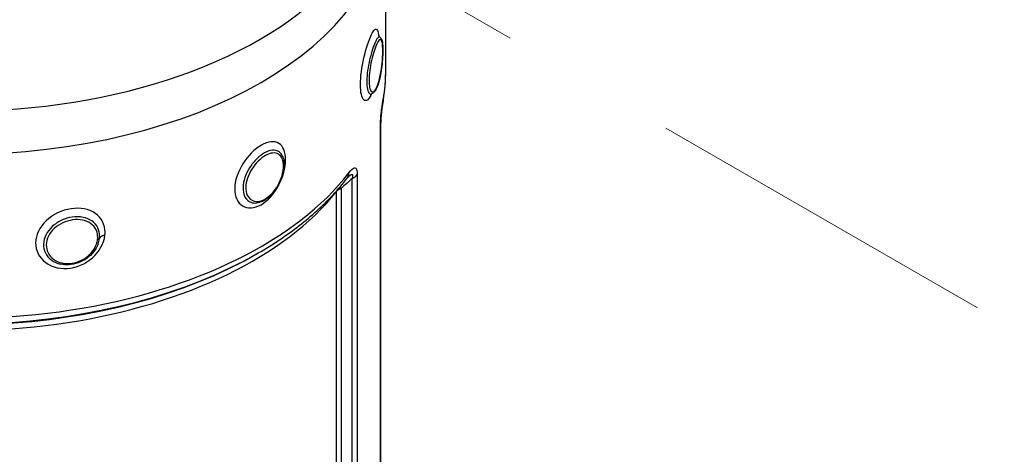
# Model space of a CAD drawing. Header units: millimetres. Extents: x -3789 to 8091, y -6405 to 1995.
# Tile 14 of 48: x -1093 to -919, y -4513 to -4437. Entities that reach past the tile are written whole.
import ezdxf

# ---------------------------------------------------------------- set-up
doc = ezdxf.new("R2010")
doc.units = ezdxf.units.MM
doc.header["$LTSCALE"] = 20
doc.linetypes.add('HIDDEN', pattern=[9.525, 6.35, -3.175])
doc.layers.add('01-LINIE-025', color=1, linetype='CONTINUOUS')
doc.layers.add('02-LINIE-035', color=2, linetype='CONTINUOUS')
doc.layers.add('03-LINIE-050', color=3, linetype='CONTINUOUS', lineweight=13)

# ---------------------------------------------------------------- blocks, each defined once
blk = doc.blocks.new('A$C6add44f2')
at = {"layer": '03-LINIE-050', "linetype": 'HIDDEN'}
blk.add_line((1308.15, -877.73), (353.55, -326.6), dxfattribs=at)
blk = doc.blocks.new('A$Ccf1ddd91')
at = {"layer": '02-LINIE-035'}
for p, q in [((1904.33, 733.44), (1904.33, 791.35)), ((1901.96, 744.96), (1901.96, 744.96)), ((1902.53, 479.49), (1902.53, 715.37)), ((1902.59, 480.02), (1902.59, 715.82)), ((1892.47, 461.58), (1892.47, 696.23)), ((1894.26, 697.55), (1894.26, 461.67)), ((1888.65, 692.72), (1888.65, 462.09)), ((1886.98, 461.05), (1886.98, 691.57)), ((1858.61, 669.47), (1859.36, 669.91))]:
    blk.add_line(p, q, dxfattribs=at)
for centre, major_axis, ratio, start_param, end_param in [((1754.33, 806.11), (149.14, 0), 0.57735, 3.074311, 6.350467), ((1754.33, 791.35), (150, 0), 0.57735, 3.141593, 6.283185), ((1754.33, 733.44), (150, 0), 0.57735, 6.178726, 6.283185), ((1898.54, 724.71), (4.92, -0.89), 0.812046, 0.000004, 0.146404), ((1897.59, 715.82), (5, 0), 0.57735, 6.128086, 6.283173), ((1754.33, 733.44), (150, 0), 0.57735, 4.084331, 5.864046), ((1886.78, 699.37), (3.96, -3.05), 0.74582, 0, 0.522247), ((1889.6, 698.59), (5, 0), 0.57735, 5.323254, 5.914686), ((1891.52, 690.36), (-5, 0), 0.57735, 5.323254, 5.852115), ((1891.52, 690.36), (3.91, -3.12), 0.741803, 3.62017, 3.675309), ((1891.52, 690.36), (3.36, -3.7), 0.158044, 3.659878, 3.885744), ((1754.33, 726.79), (-146, 0), 0.57735, 0.954669, 2.710522), ((1754.33, 739.91), (-135, 0), 0.57735, 2.41994, 2.419959), ((1754.33, 739.91), (-135, 0), 0.57735, 2.428953, 2.428958), ((1754.33, 735.83), (-135, 0), 0.57735, 2.52869, 2.528695), ((1754.33, 739.91), (136, 0), 0.57735, 5.56052, 5.560595), ((1754.32, 735.83), (-135.01, 0), 0.57735, 2.448996, 2.448998), ((1754.33, 735.83), (-111.75, 0), 0.57735, 2.022298, 2.022331), ((1754.33, 735.83), (-111.75, 0), 0.57735, 2.014655, 2.014663), ((1754.33, 735.83), (-111.75, 0), 0.57735, 1.845036, 1.845045), ((1754.33, 730.55), (-148.54, 0), 0.57735, 0.942739, 2.356194), ((1754.33, 729.67), (147.46, 0), 0.57735, 4.096262, 5.497787)]:
    blk.add_ellipse(centre, major_axis=major_axis, ratio=ratio, start_param=start_param, end_param=end_param, dxfattribs=at)
for points, knots in [([(1899.3, 725.99), (1899.16, 725.67), (1899.02, 725.37), (1898.87, 725.12), (1897.99, 723.56), (1897.02, 723.24), (1896.35, 724.24), (1895.67, 725.23), (1895.32, 727.5), (1895.44, 730.41), (1895.56, 733.32), (1896.14, 736.8), (1896.94, 739.97), (1897.75, 743.14), (1898.73, 745.88), (1899.56, 747.44), (1900.39, 749), (1901.06, 749.35), (1901.46, 748.41), (1901.64, 748), (1901.77, 747.36), (1901.85, 746.53)], [0.2292078, 0.2292078, 0.2292078, 0.2292078, 0.25, 0.25, 0.25, 0.375, 0.375, 0.375, 0.5, 0.5, 0.5, 0.625, 0.625, 0.625, 0.75, 0.75, 0.75, 0.875, 0.875, 0.875, 0.928461, 0.928461, 0.928461, 0.928461]), ([(1902.29, 746.11), (1902.17, 746.2), (1902.04, 746.21), (1901.9, 746.15), (1901.63, 746.03), (1901.33, 745.66), (1901, 745.05), (1900.98, 745.02), (1900.96, 744.99), (1900.94, 744.96), (1900.63, 744.36), (1900.29, 743.56), (1899.95, 742.61), (1899.59, 741.6), (1899.24, 740.45), (1898.92, 739.19), (1898.9, 739.12), (1898.88, 739.04), (1898.87, 738.97), (1898.57, 737.77), (1898.31, 736.53), (1898.11, 735.28), (1897.9, 733.96), (1897.76, 732.67), (1897.7, 731.48), (1897.7, 731.42), (1897.7, 731.36), (1897.69, 731.3), (1897.65, 730.19), (1897.69, 729.19), (1897.8, 728.37), (1897.91, 727.51), (1898.11, 726.85), (1898.37, 726.44), (1898.38, 726.42), (1898.39, 726.4), (1898.4, 726.38), (1898.66, 726.01), (1898.96, 725.88), (1899.28, 725.98), (1899.3, 725.98), (1899.31, 725.99), (1899.33, 726)], [0.1503681, 0.1503681, 0.1503681, 0.1503681, 0.1844484, 0.1844484, 0.1844484, 0.2467799, 0.2467799, 0.2467799, 0.25, 0.25, 0.25, 0.309065, 0.309065, 0.309065, 0.3714984, 0.3714984, 0.3714984, 0.375, 0.375, 0.375, 0.4340909, 0.4340909, 0.4340909, 0.4967068, 0.4967068, 0.4967068, 0.5, 0.5, 0.5, 0.5593486, 0.5593486, 0.5593486, 0.6220082, 0.6220082, 0.6220082, 0.625, 0.625, 0.625, 0.6845037, 0.6845037, 0.6845037, 0.6874923, 0.6874923, 0.6874923, 0.6874923]), ([(1903.3, 740.44), (1903.34, 742.28), (1903.24, 743.75), (1903, 744.56), (1902.72, 745.49), (1902.24, 745.48), (1901.66, 744.56), (1901.07, 743.64), (1900.36, 741.81), (1899.76, 739.59), (1899.16, 737.38), (1898.67, 734.79), (1898.51, 732.52)], [0.5174457, 0.5174457, 0.5174457, 0.5174457, 0.625, 0.625, 0.625, 0.75, 0.75, 0.75, 0.875, 0.875, 0.875, 1, 1, 1, 1]), ([(1902.29, 746.11), (1902.49, 745.95), (1902.62, 745.77), (1902.88, 745.32), (1902.97, 745.04), (1903.2, 744.08), (1903.28, 743.26), (1903.33, 741.74), (1903.33, 741.15), (1903.29, 739.56), (1903.23, 738.5), (1903.04, 736.39), (1902.91, 735.33), (1902.59, 733.27), (1902.39, 732.24), (1901.94, 730.38), (1901.69, 729.53), (1901.12, 728.06), (1900.81, 727.44), (1900.15, 726.53), (1899.8, 726.19), (1899.33, 726.01)], [0, 0, 0, 0, 0.134836, 0.134836, 0.322507, 0.322507, 0.712335, 0.712335, 0.925334, 0.925334, 1.255097, 1.255097, 1.567613, 1.567613, 1.888805, 1.888805, 2.208042, 2.208042, 2.541186, 2.541186, 2.822206, 2.822206, 2.822206, 2.822206]), ([(1901.65, 746.88), (1901.65, 746.88), (1901.66, 746.87), (1901.69, 746.8), (1901.75, 746.66), (1901.99, 746.37), (1902.11, 746.24), (1902.26, 746.13)], [3.2709677, 3.2709677, 3.2709677, 3.2709677, 3.3218728, 3.3218728, 3.4626048, 3.4626048, 3.5502836, 3.5502836, 3.5502836, 3.5502836]), ([(1898.51, 732.52), (1898.34, 730.25), (1898.5, 728.4), (1898.91, 727.46), (1899.32, 726.51), (1899.97, 726.48), (1900.62, 727.39), (1901.27, 728.3), (1901.91, 730.12), (1902.38, 732.38), (1902.86, 734.64), (1903.16, 737.25), (1903.26, 739.51), (1903.28, 739.83), (1903.29, 740.14), (1903.3, 740.44)], [0, 0, 0, 0, 0.125, 0.125, 0.125, 0.25, 0.25, 0.25, 0.375, 0.375, 0.375, 0.5, 0.5, 0.5, 0.5174457, 0.5174457, 0.5174457, 0.5174457]), ([(1903.46, 723.81), (1903.58, 724.45), (1903.68, 725.09), (1903.87, 726.37), (1903.95, 727.01), (1904.09, 728.29), (1904.15, 728.93), (1904.24, 730.22), (1904.27, 730.86), (1904.32, 732.15), (1904.33, 732.79), (1904.33, 733.44)], [3.822532, 3.822532, 3.822532, 3.822532, 3.8434236, 3.8434236, 3.8643154, 3.8643154, 3.8852072, 3.8852072, 3.906099, 3.906099, 3.9269908, 3.9269908, 3.9269908, 3.9269908]), ([(1899.33, 726), (1899.1, 725.91), (1898.97, 725.81), (1898.89, 725.75), (1898.88, 725.74), (1898.88, 725.74)], [0, 0, 0, 0, 0.1669447, 0.1669447, 0.2304486, 0.2304486, 0.2304486, 0.2304486]), ([(1902.53, 715.37), (1902.53, 716.1), (1902.56, 716.93), (1902.62, 717.79), (1902.62, 717.8), (1902.62, 717.82), (1902.62, 717.83), (1902.68, 718.7), (1902.78, 719.59), (1902.88, 720.41), (1902.88, 720.42), (1902.89, 720.44), (1902.89, 720.45), (1903.1, 722.11), (1903.33, 723.37), (1903.51, 724.41)], [0, 0, 0, 0, 0.245877, 0.245877, 0.245877, 0.25, 0.25, 0.25, 0.495051, 0.495051, 0.495051, 0.5, 0.5, 0.5, 1, 1, 1, 1]), ([(1903.46, 723.81), (1903.39, 723.4), (1903.31, 722.97), (1903.13, 721.91), (1903.03, 721.25), (1902.89, 720.16), (1902.84, 719.79), (1902.75, 718.91), (1902.7, 718.37), (1902.64, 717.45), (1902.62, 717.06), (1902.6, 716.38), (1902.59, 716.08), (1902.59, 715.82)], [0, 0, 0, 0, 0.2157173, 0.2157173, 0.4681071, 0.4681071, 0.5850304, 0.5850304, 0.7410174, 0.7410174, 0.8651505, 0.8651505, 0.971042, 0.971042, 0.971042, 0.971042]), ([(1868.95, 701.73), (1868.72, 698.83), (1867.63, 695.51), (1865.91, 692.68), (1864.18, 689.84), (1861.81, 687.54), (1859.45, 686.49), (1857.09, 685.44), (1854.76, 685.63), (1853.18, 686.98), (1851.6, 688.32), (1850.83, 690.76), (1851.1, 693.61), (1851.36, 696.46), (1852.65, 699.66), (1854.59, 702.4), (1856.52, 705.14), (1859.02, 707.34), (1861.35, 708.42), (1863.67, 709.49), (1865.79, 709.41), (1867.16, 708.19), (1868.53, 706.97), (1869.17, 704.62), (1868.95, 701.73)], [0, 0, 0, 0, 0.125, 0.125, 0.125, 0.25, 0.25, 0.25, 0.375, 0.375, 0.375, 0.5, 0.5, 0.5, 0.625, 0.625, 0.625, 0.75, 0.75, 0.75, 0.875, 0.875, 0.875, 1, 1, 1, 1]), ([(1867.81, 704.3), (1867.59, 704.72), (1867.33, 705.08), (1867.02, 705.36), (1866.99, 705.39), (1866.96, 705.41), (1866.93, 705.44), (1866.4, 705.9), (1865.73, 706.16), (1864.97, 706.2), (1864.18, 706.25), (1863.29, 706.06), (1862.36, 705.65), (1862.31, 705.63), (1862.26, 705.61), (1862.22, 705.59), (1861.33, 705.18), (1860.42, 704.57), (1859.54, 703.81), (1858.61, 703), (1857.72, 702.04), (1856.94, 700.95), (1856.89, 700.88), (1856.85, 700.82), (1856.8, 700.76), (1856.07, 699.72), (1855.46, 698.61), (1854.98, 697.47), (1854.48, 696.26), (1854.15, 695.04), (1854.03, 693.88), (1854.02, 693.82), (1854.01, 693.76), (1854.01, 693.7), (1853.91, 692.61), (1853.99, 691.6), (1854.24, 690.72), (1854.51, 689.8), (1854.97, 689.04), (1855.59, 688.49), (1855.62, 688.47), (1855.65, 688.44), (1855.68, 688.42), (1856.28, 687.92), (1857.01, 687.62), (1857.83, 687.55), (1858.16, 687.51), (1858.51, 687.52), (1858.86, 687.57)], [0.0864321, 0.0864321, 0.0864321, 0.0864321, 0.1219217, 0.1219217, 0.1219217, 0.125, 0.125, 0.125, 0.1844483, 0.1844483, 0.1844483, 0.2467798, 0.2467798, 0.2467798, 0.25, 0.25, 0.25, 0.3090649, 0.3090649, 0.3090649, 0.3714983, 0.3714983, 0.3714983, 0.375, 0.375, 0.375, 0.4340908, 0.4340908, 0.4340908, 0.4967067, 0.4967067, 0.4967067, 0.5, 0.5, 0.5, 0.5593485, 0.5593485, 0.5593485, 0.6220081, 0.6220081, 0.6220081, 0.625, 0.625, 0.625, 0.6845036, 0.6845036, 0.6845036, 0.7088299, 0.7088299, 0.7088299, 0.7088299]), ([(1868.22, 699.77), (1868.37, 701.58), (1868.03, 703.13), (1867.26, 704.09), (1866.35, 705.21), (1864.88, 705.49), (1863.21, 704.92), (1861.54, 704.36), (1859.67, 702.92), (1858.16, 701.03), (1856.65, 699.14), (1855.52, 696.81), (1855.12, 694.63)], [0.5174457, 0.5174457, 0.5174457, 0.5174457, 0.625, 0.625, 0.625, 0.75, 0.75, 0.75, 0.875, 0.875, 0.875, 1, 1, 1, 1]), ([(1867.81, 704.3), (1868.15, 703.62), (1868.36, 702.84), (1868.52, 701.39), (1868.52, 700.74), (1868.39, 699.05), (1868.16, 697.96), (1867.49, 695.84), (1867.03, 694.79), (1865.95, 692.82), (1865.29, 691.87), (1863.88, 690.24), (1863.1, 689.53), (1861.49, 688.41), (1860.63, 687.99), (1859.48, 687.67), (1859.18, 687.61), (1858.87, 687.57)], [0, 0, 0, 0, 0.320765, 0.320765, 0.54909, 0.54909, 0.899148, 0.899148, 1.234656, 1.234656, 1.574881, 1.574881, 1.909662, 1.909662, 2.249168, 2.249168, 2.370724, 2.370724, 2.370724, 2.370724]), ([(1855.12, 694.63), (1854.72, 692.44), (1855.09, 690.51), (1856.08, 689.35), (1857.06, 688.19), (1858.67, 687.81), (1860.39, 688.35), (1862.1, 688.89), (1863.91, 690.33), (1865.34, 692.3), (1866.77, 694.27), (1867.76, 696.68), (1868.11, 698.87), (1868.16, 699.18), (1868.2, 699.48), (1868.22, 699.77)], [0, 0, 0, 0, 0.125, 0.125, 0.125, 0.25, 0.25, 0.25, 0.375, 0.375, 0.375, 0.5, 0.5, 0.5, 0.5174457, 0.5174457, 0.5174457, 0.5174457]), ([(1891.35, 698.19), (1892.08, 699.14), (1892.79, 699.91), (1893.37, 699.95), (1893.37, 699.95), (1893.38, 699.95), (1893.39, 699.95), (1893.67, 699.96), (1893.9, 699.76), (1894.04, 699.35), (1894.05, 699.34), (1894.05, 699.34), (1894.05, 699.33), (1894.2, 698.91), (1894.26, 698.28), (1894.26, 697.55)], [0, 0, 0, 0, 0.5, 0.5, 0.5, 0.505566, 0.505566, 0.505566, 0.75, 0.75, 0.75, 0.754472, 0.754472, 0.754472, 1, 1, 1, 1]), ([(1859.36, 669.91), (1861.96, 671.41), (1864.46, 672.96), (1869.28, 676.18), (1871.59, 677.85), (1876.01, 681.28), (1878.11, 683.05), (1882.11, 686.68), (1884, 688.55), (1887.54, 692.36), (1889.2, 694.32), (1890.74, 696.31)], [3.1415927, 3.1415927, 3.1415927, 3.1415927, 3.2148443, 3.2148443, 3.288096, 3.288096, 3.3613477, 3.3613477, 3.4345993, 3.4345993, 3.507851, 3.507851, 3.507851, 3.507851]), ([(1891.18, 696.83), (1891.18, 696.83), (1891.16, 696.81), (1891.09, 696.74), (1891.03, 696.67), (1890.89, 696.51), (1890.82, 696.41), (1890.74, 696.31)], [0.0101038, 0.0101038, 0.0101038, 0.0101038, 0.0659241, 0.0659241, 0.143174, 0.143174, 0.2144176, 0.2144176, 0.2144176, 0.2144176]), ([(1891.19, 696.84), (1891.34, 696.99), (1891.5, 697.12), (1891.65, 697.24), (1891.71, 697.29), (1891.77, 697.33), (1891.83, 697.37), (1891.86, 697.4), (1891.9, 697.42), (1891.93, 697.44), (1892.02, 697.5), (1892.11, 697.55), (1892.19, 697.58), (1892.39, 697.67), (1892.56, 697.66), (1892.62, 697.48), (1892.64, 697.45), (1892.64, 697.42), (1892.65, 697.39), (1892.69, 697.12), (1892.6, 696.67), (1892.47, 696.23)], [0.3010551, 0.3010551, 0.3010551, 0.3010551, 0.4233484, 0.4233484, 0.4233484, 0.4723502, 0.4723502, 0.4723502, 0.5, 0.5, 0.5, 0.5735553, 0.5735553, 0.5735553, 0.75, 0.75, 0.75, 0.7788015, 0.7788015, 0.7788015, 1, 1, 1, 1]), ([(1805.21, 676.12), (1804.88, 673.32), (1803.29, 670.41), (1800.83, 668.22), (1798.38, 666.03), (1795.06, 664.62), (1791.86, 664.43), (1788.66, 664.24), (1785.58, 665.26), (1783.52, 667.17), (1781.47, 669.08), (1780.48, 671.79), (1780.83, 674.55), (1781.17, 677.3), (1782.82, 680.04), (1785.37, 682.09), (1787.91, 684.14), (1791.26, 685.44), (1794.45, 685.66), (1797.65, 685.88), (1800.66, 685), (1802.62, 683.27), (1804.59, 681.53), (1805.54, 678.93), (1805.21, 676.12)], [0, 0, 0, 0, 0.125, 0.125, 0.125, 0.25, 0.25, 0.25, 0.375, 0.375, 0.375, 0.5, 0.5, 0.5, 0.625, 0.625, 0.625, 0.75, 0.75, 0.75, 0.875, 0.875, 0.875, 1, 1, 1, 1]), ([(1803.29, 675.05), (1803.42, 676.11), (1803.32, 677.14), (1803, 678.08), (1802.66, 679.07), (1802.07, 679.95), (1801.29, 680.67), (1801.25, 680.7), (1801.21, 680.74), (1801.17, 680.77), (1800.41, 681.43), (1799.46, 681.94), (1798.41, 682.27), (1797.3, 682.61), (1796.05, 682.75), (1794.78, 682.68), (1794.71, 682.68), (1794.65, 682.67), (1794.58, 682.67), (1793.37, 682.58), (1792.13, 682.31), (1790.94, 681.87), (1789.68, 681.4), (1788.5, 680.76), (1787.46, 679.95), (1787.4, 679.9), (1787.34, 679.86), (1787.28, 679.81), (1786.32, 679.03), (1785.51, 678.14), (1784.89, 677.17), (1784.23, 676.14), (1783.8, 675.04), (1783.64, 673.93), (1783.63, 673.87), (1783.62, 673.81), (1783.61, 673.75), (1783.48, 672.7), (1783.58, 671.66), (1783.92, 670.69), (1784.27, 669.67), (1784.87, 668.75), (1785.68, 667.98), (1785.72, 667.94), (1785.76, 667.9), (1785.8, 667.87), (1786.59, 667.15), (1787.56, 666.6), (1788.64, 666.23), (1788.96, 666.12), (1789.3, 666.03), (1789.64, 665.95)], [0, 0, 0, 0, 0.0593087, 0.0593087, 0.0593087, 0.1219218, 0.1219218, 0.1219218, 0.125, 0.125, 0.125, 0.1844484, 0.1844484, 0.1844484, 0.2467799, 0.2467799, 0.2467799, 0.25, 0.25, 0.25, 0.309065, 0.309065, 0.309065, 0.3714984, 0.3714984, 0.3714984, 0.375, 0.375, 0.375, 0.4340909, 0.4340909, 0.4340909, 0.4967068, 0.4967068, 0.4967068, 0.5, 0.5, 0.5, 0.5593486, 0.5593486, 0.5593486, 0.6220082, 0.6220082, 0.6220082, 0.625, 0.625, 0.625, 0.6845037, 0.6845037, 0.6845037, 0.7021699, 0.7021699, 0.7021699, 0.7021699]), ([(1802.63, 674.68), (1802.84, 676.44), (1802.36, 678.11), (1801.25, 679.36), (1799.97, 680.82), (1797.9, 681.65), (1795.59, 681.7), (1793.29, 681.74), (1790.76, 680.99), (1788.75, 679.65), (1786.73, 678.3), (1785.24, 676.37), (1784.72, 674.33)], [0.5174457, 0.5174457, 0.5174457, 0.5174457, 0.625, 0.625, 0.625, 0.75, 0.75, 0.75, 0.875, 0.875, 0.875, 1, 1, 1, 1]), ([(1784.72, 674.33), (1784.2, 672.29), (1784.68, 670.23), (1785.98, 668.71), (1787.28, 667.2), (1789.42, 666.24), (1791.74, 666.16), (1794.06, 666.08), (1796.55, 666.85), (1798.55, 668.29), (1800.55, 669.73), (1801.98, 671.76), (1802.48, 673.82), (1802.55, 674.11), (1802.6, 674.4), (1802.63, 674.68)], [0, 0, 0, 0, 0.125, 0.125, 0.125, 0.25, 0.25, 0.25, 0.375, 0.375, 0.375, 0.5, 0.5, 0.5, 0.5174457, 0.5174457, 0.5174457, 0.5174457]), ([(1802.79, 673.02), (1803.02, 673.63), (1803.18, 674.25), (1803.27, 674.87), (1803.28, 674.93), (1803.29, 674.99), (1803.29, 675.05)], [0.96252931, 0.96252931, 0.96252931, 0.96252931, 0.99670378, 0.99670378, 0.99670378, 1, 1, 1, 1]), ([(1802.79, 673.02), (1802.42, 672.08), (1801.89, 671.15), (1800.54, 669.44), (1799.71, 668.65), (1797.88, 667.34), (1796.85, 666.8), (1794.74, 666.04), (1793.62, 665.8), (1791.54, 665.67), (1790.56, 665.75), (1789.64, 665.96)], [0, 0, 0, 0, 0.335041, 0.335041, 0.676852, 0.676852, 1.014915, 1.014915, 1.353381, 1.353381, 1.65837, 1.65837, 1.65837, 1.65837])]:
    blk.add_open_spline(points, degree=3, knots=knots, dxfattribs=at)
for points, weights in [([(1903.32, 740.53), (1903.31, 740.48), (1903.3, 740.44)], [0.958663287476, 0.974832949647, 1.00003471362]), ([(1868.47, 700.07), (1868.46, 699.89), (1868.22, 699.77)], [0.934547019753, 0.911283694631, 1.00003471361]), ([(1868.25, 700.87), (1868.25, 700.87), (1868.25, 700.86)], [0.937913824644, 0.938080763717, 0.938255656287]), ([(1868.95, 701.73), (1868.67, 701.57), (1868.5, 701.38)], [1.0000000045, 0.963297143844, 0.947132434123]), ([(1803.29, 675.05), (1803.18, 674.74), (1802.63, 674.68)], [0.996249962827, 0.861315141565, 1.00003471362]), ([(1805.21, 676.12), (1803.61, 675.94), (1803.29, 675.05)], [1.00000000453, 0.868819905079, 0.999999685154])]:
    blk.add_rational_spline(points, weights, degree=2, dxfattribs=at)
for points in [[(1899.31, 726), (1899.31, 726), (1899.3, 725.99), (1899.3, 725.99)], [(1899.33, 726), (1899.33, 726), (1899.33, 726), (1899.33, 726)], [(1892.47, 696.23), (1891.2, 695.05), (1889.93, 693.88), (1888.65, 692.72)], [(1891.18, 696.83), (1891.18, 696.84), (1891.18, 696.84), (1891.19, 696.84)], [(1858.86, 687.57), (1858.86, 687.57), (1858.87, 687.57), (1858.88, 687.57)]]:
    blk.add_open_spline(points, degree=3, dxfattribs=at)

msp = doc.modelspace()

# ---------------------------------------------------------------- block references
at = {"layer": '01-LINIE-025', "xscale": 0.5, "yscale": 0.5, "zscale": 0.5}
for name, p in [('A$Ccf1ddd91', (-1980.29, -4812.84)), ('A$C6add44f2', (-1330.28, -4191.59))]:
    msp.add_blockref(name, p, dxfattribs=at)

doc.saveas('drawing.dxf')
